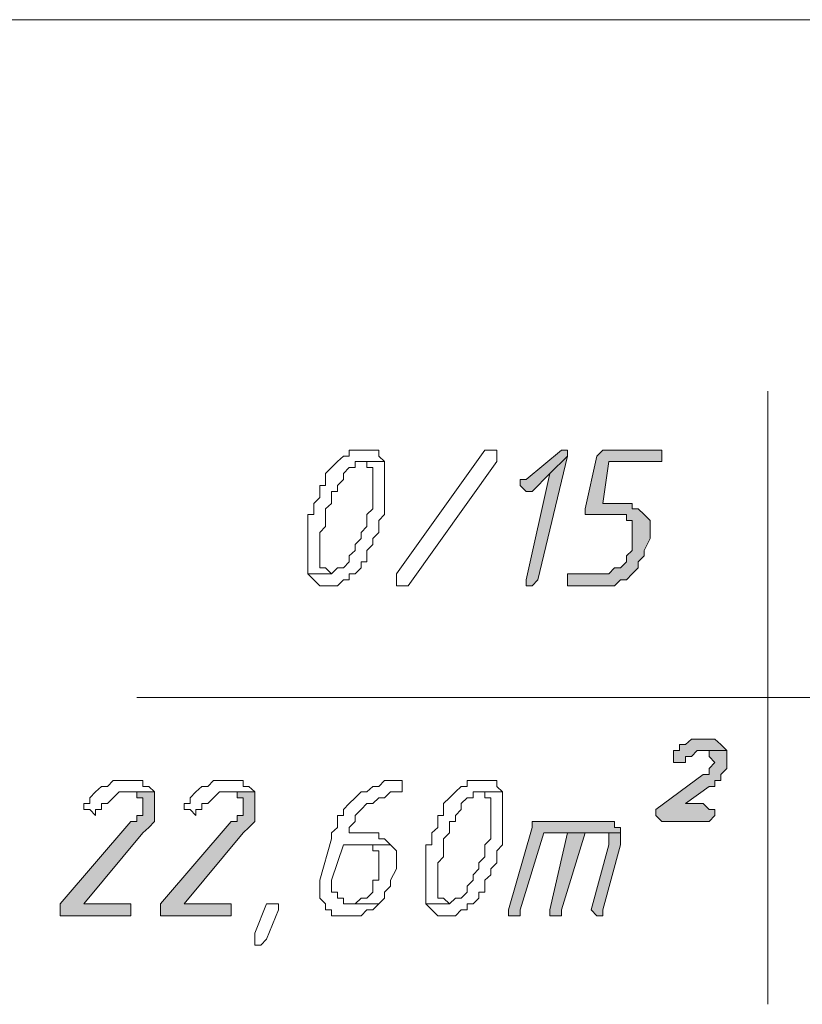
# Model space of a CAD drawing. Header units: inches. Extents: x -1441 to 3871, y -4351 to 2413.
# Tile 223 of 256: x 530 to 587, y 481 to 552. Entities that reach past the tile are written whole.
import ezdxf

# ---------------------------------------------------------------- set-up
doc = ezdxf.new("R2010")
doc.units = ezdxf.units.IN
doc.header["$MEASUREMENT"] = 0
doc.layers.add('at_Entity', color=7, linetype='Continuous')
doc.layers.add('at_Solid', color=7, linetype='Continuous')

msp = doc.modelspace()

# ---------------------------------------------------------------- hatches: boundary and pattern name
at = {"layer": 'at_Solid', "lineweight": 15}
for points in [[(569.37969, 520.69345), (566.84182, 518.59445), (566.41725, 518.59445), (566.41725, 518.16512), (566.84182, 517.73578), (567.26639, 517.73578), (568.53532, 519.02379), (569.80426, 520.26411), (569.80426, 520.69345)], [(576.15371, 520.69345), (572.3469, 520.69345), (571.92234, 520.26411), (571.07797, 516.49546), (571.07797, 516.06612), (573.61584, 516.06612), (574.04041, 516.06612), (574.04041, 515.63678), (574.46021, 515.63678), (574.46021, 513.49009), (574.04041, 513.10845), (574.04041, 512.67911), (573.61584, 512.24977), (573.19127, 512.24977), (572.77147, 511.82043), (569.80426, 511.82043), (569.80426, 510.96175), (572.3469, 510.96175), (573.19127, 510.96175), (573.61584, 511.39109), (574.04041, 511.39109), (574.46021, 511.82043), (574.88478, 512.24977), (574.88478, 512.67911), (575.30935, 513.10845), (575.30935, 513.49009), (575.73392, 514.34876), (575.73392, 515.63678), (575.30935, 516.06612), (574.88478, 516.49546), (574.46021, 516.49546), (574.46021, 516.8771), (572.3469, 516.8771), (572.77147, 519.88247), (576.57828, 519.88247), (576.57828, 520.69345)], [(569.80426, 520.26411), (568.53532, 519.02379), (566.84182, 511.39109), (566.84182, 510.96175), (567.26639, 510.96175), (567.69096, 511.39109)], [(579.54073, 499.94204), (579.11616, 499.94204), (578.69636, 499.94204), (578.27179, 499.56041), (577.84722, 499.56041), (577.84722, 499.13107), (577.42265, 499.13107), (577.42265, 498.27239), (577.84722, 498.27239), (578.27179, 498.27239), (578.27179, 498.70173), (578.69636, 498.70173), (579.11616, 499.13107), (581.23423, 499.13107), (580.80966, 499.56041), (580.38509, 499.94204), (579.96529, 499.94204)], [(581.23423, 499.13107), (579.54073, 499.13107), (579.96529, 499.13107), (579.96529, 498.70173), (580.38509, 498.27239), (579.96529, 497.84305), (579.96529, 497.41371), (579.54073, 497.41371), (576.15371, 494.88538), (576.15371, 494.45604), (576.57828, 494.0267), (579.96529, 494.0267), (580.38509, 494.45604), (580.38509, 494.88538), (579.96529, 494.88538), (579.54073, 495.31472), (578.27179, 495.31472), (579.96529, 496.55503), (580.38509, 496.55503), (580.38509, 496.98437), (580.80966, 496.98437), (580.80966, 497.41371), (581.23423, 497.84305), (581.23423, 498.70173)], [(540.17507, 496.17339), (538.05699, 496.17339), (538.90613, 496.17339), (538.90613, 495.74405), (539.32593, 495.74405), (539.32593, 494.45604), (538.90613, 494.45604), (538.90613, 494.0267), (538.48156, 494.0267), (533.40105, 488.11135), (533.40105, 487.25267), (538.05699, 487.25267), (538.48156, 487.25267), (538.48156, 488.11135), (538.05699, 488.11135), (535.09455, 488.11135), (539.32593, 493.21572), (539.75527, 493.59736), (540.17507, 494.0267), (540.17507, 495.74405)], [(547.36889, 496.17339), (545.25558, 496.17339), (546.09995, 496.17339), (546.09995, 495.74405), (546.52452, 495.74405), (546.52452, 494.45604), (546.09995, 494.45604), (546.09995, 494.0267), (545.68015, 494.0267), (540.59964, 488.11135), (540.59964, 487.25267), (545.25558, 487.25267), (545.68015, 487.25267), (545.68015, 488.11135), (545.25558, 488.11135), (542.29314, 488.11135), (546.52452, 493.21572), (546.94909, 493.59736), (547.36889, 494.0267), (547.36889, 495.74405)], [(572.3469, 494.0267), (567.26639, 494.0267), (567.26639, 493.59736), (565.57288, 487.68201), (565.57288, 487.25267), (565.99745, 487.25267), (566.41725, 487.25267), (566.41725, 487.68201), (568.11076, 493.21572), (573.61584, 493.21572), (573.61584, 493.59736), (573.19127, 493.59736), (573.19127, 494.0267), (572.77147, 494.0267)], [(569.80426, 493.21572), (568.53532, 487.68201), (568.53532, 487.25267), (568.95989, 487.25267), (569.37969, 487.25267), (569.37969, 487.68201), (571.07797, 493.21572), (571.92234, 493.21572)], [(573.61584, 493.21572), (569.80426, 493.21572), (571.92234, 493.21572), (572.77147, 493.21572), (572.77147, 492.35704), (571.49777, 487.68201), (571.92234, 487.25267), (572.3469, 487.25267), (572.3469, 487.68201), (573.61584, 492.35704), (573.61584, 492.78638)]]:
    msp.add_hatch(color=7, dxfattribs=at).paths.add_polyline_path(points)

# ---------------------------------------------------------------- linework, layer by layer
at = {"layer": 'at_Entity', "color": 7, "lineweight": 15}
for p, q in [((1049.39074, 551.60589), (314.98652, 551.60589)), ((584.19667, 524.93914), (584.19667, 480.90799)), ((554.56748, 520.69345), (554.14291, 520.69345)), ((554.14291, 520.69345), (554.14291, 520.26411)), ((554.99205, 520.69345), (554.56748, 520.69345)), ((555.41185, 520.69345), (554.99205, 520.69345)), ((555.83642, 520.69345), (555.41185, 520.69345)), ((555.41185, 520.69345), (555.41185, 520.69345)), ((556.26099, 520.69345), (555.83642, 520.69345)), ((556.26099, 520.26411), (556.26099, 520.69345)), ((557.52992, 511.82043), (563.87938, 520.69345)), ((563.87938, 520.69345), (564.30395, 520.69345)), ((564.30395, 520.69345), (564.72851, 520.69345)), ((564.72851, 520.69345), (564.72851, 519.88247)), ((569.37969, 520.69345), (566.84182, 518.59445)), ((569.37969, 520.69345), (569.37969, 520.69345)), ((569.80426, 520.69345), (569.37969, 520.69345)), ((569.80426, 520.26411), (569.80426, 520.69345)), ((572.3469, 520.69345), (571.92234, 520.26411)), ((576.15371, 520.69345), (572.3469, 520.69345)), ((572.3469, 520.69345), (572.3469, 520.69345)), ((576.57828, 520.69345), (576.15371, 520.69345)), ((576.57828, 519.88247), (576.57828, 520.69345)), ((553.29854, 519.88247), (552.87398, 519.45313)), ((553.72311, 520.26411), (553.29854, 519.88247)), ((553.29854, 519.88247), (553.29854, 519.88247)), ((554.14291, 520.26411), (553.72311, 520.26411)), ((553.72311, 520.26411), (553.72311, 520.26411)), ((554.56748, 519.45313), (554.56748, 519.88247)), ((554.56748, 519.88247), (554.99205, 519.88247)), ((556.68556, 519.88247), (554.99205, 519.88247)), ((554.99205, 519.88247), (555.41185, 519.88247)), ((554.99205, 519.88247), (556.68556, 519.88247)), ((555.41185, 519.88247), (555.41185, 519.45313)), ((556.68556, 519.88247), (556.26099, 520.26411)), ((556.68556, 516.06612), (556.68556, 519.88247)), ((556.68556, 519.88247), (556.68556, 519.88247)), ((564.72851, 519.88247), (558.37429, 510.96175)), ((567.69096, 511.39109), (569.80426, 520.26411)), ((569.80426, 520.26411), (568.53532, 519.02379)), ((568.53532, 519.02379), (569.80426, 520.26411)), ((571.92234, 520.26411), (571.07797, 516.49546)), ((572.3469, 516.8771), (572.77147, 519.88247)), ((572.77147, 519.88247), (576.57828, 519.88247)), ((552.87398, 519.45313), (552.44941, 519.02379)), ((552.44941, 519.02379), (552.44941, 518.16512)), ((552.87398, 519.45313), (552.87398, 519.45313)), ((553.72311, 519.02379), (554.14291, 519.45313)), ((553.72311, 518.59445), (553.72311, 519.02379)), ((554.14291, 519.45313), (554.56748, 519.45313)), ((555.41185, 519.45313), (555.83642, 519.45313)), ((555.83642, 519.45313), (555.83642, 516.49546)), ((568.53532, 519.02379), (566.84182, 511.39109)), ((567.26639, 517.73578), (568.53532, 519.02379)), ((553.29854, 518.16512), (553.72311, 518.59445)), ((566.84182, 518.59445), (566.41725, 518.59445)), ((566.41725, 518.59445), (566.41725, 518.16512)), ((552.44941, 518.16512), (552.02961, 518.16512)), ((552.02961, 518.16512), (552.02961, 517.30644)), ((552.87398, 516.8771), (552.87398, 517.73578)), ((552.87398, 517.73578), (553.29854, 517.73578)), ((553.29854, 517.73578), (553.29854, 518.16512)), ((566.41725, 518.16512), (566.84182, 517.73578)), ((566.84182, 517.73578), (567.26639, 517.73578)), ((552.02961, 517.30644), (551.60504, 516.8771)), ((551.60504, 516.8771), (551.60504, 516.06612)), ((552.44941, 516.49546), (552.87398, 516.8771)), ((574.46021, 516.8771), (572.3469, 516.8771)), ((574.46021, 516.49546), (574.46021, 516.8771)), ((552.44941, 515.20744), (552.44941, 516.49546)), ((555.83642, 516.49546), (555.41185, 516.06612)), ((571.07797, 516.49546), (571.07797, 516.06612)), ((574.88478, 516.49546), (574.46021, 516.49546)), ((575.30935, 516.06612), (574.88478, 516.49546)), ((551.60504, 516.06612), (551.18047, 516.06612)), ((551.18047, 516.06612), (551.18047, 511.82043)), ((555.41185, 516.06612), (555.41185, 515.20744)), ((556.26099, 515.63678), (556.68556, 516.06612)), ((556.26099, 514.7781), (556.26099, 515.63678)), ((571.07797, 516.06612), (573.61584, 516.06612)), ((573.61584, 516.06612), (574.04041, 516.06612)), ((574.04041, 516.06612), (574.04041, 515.63678)), ((574.04041, 515.63678), (574.46021, 515.63678)), ((574.46021, 515.63678), (574.46021, 513.49009)), ((575.73392, 515.63678), (575.30935, 516.06612)), ((575.30935, 516.06612), (575.30935, 516.06612)), ((575.73392, 514.34876), (575.73392, 515.63678)), ((552.02961, 514.7781), (552.44941, 515.20744)), ((552.02961, 512.24977), (552.02961, 514.7781)), ((555.41185, 515.20744), (554.99205, 514.7781)), ((554.99205, 514.7781), (554.99205, 514.34876)), ((555.83642, 514.34876), (556.26099, 514.7781)), ((554.99205, 514.34876), (554.56748, 513.91943)), ((555.83642, 513.91943), (555.83642, 514.34876)), ((575.30935, 513.49009), (575.73392, 514.34876)), ((554.56748, 513.49009), (554.14291, 513.10845)), ((554.56748, 513.91943), (554.56748, 513.49009)), ((555.41185, 513.49009), (555.83642, 513.91943)), ((555.41185, 512.67911), (555.41185, 513.49009)), ((574.46021, 513.49009), (574.04041, 513.10845)), ((575.30935, 513.10845), (575.30935, 513.49009)), ((554.14291, 512.67911), (553.72311, 512.24977)), ((554.14291, 513.10845), (554.14291, 512.67911)), ((554.99205, 512.24977), (554.99205, 512.67911)), ((554.99205, 512.67911), (555.41185, 512.67911)), ((574.04041, 512.67911), (573.61584, 512.24977)), ((574.04041, 513.10845), (574.04041, 512.67911)), ((574.88478, 512.67911), (575.30935, 513.10845)), ((574.88478, 512.24977), (574.88478, 512.67911)), ((552.44941, 512.24977), (552.02961, 512.24977)), ((552.87398, 511.82043), (552.44941, 512.24977)), ((553.29854, 512.24977), (552.87398, 511.82043)), ((553.72311, 512.24977), (553.29854, 512.24977)), ((553.29854, 512.24977), (553.29854, 512.24977)), ((554.56748, 511.82043), (554.99205, 512.24977)), ((573.19127, 512.24977), (572.77147, 511.82043)), ((573.61584, 512.24977), (573.19127, 512.24977)), ((574.46021, 511.82043), (574.88478, 512.24977)), ((552.87398, 511.82043), (551.18047, 511.82043)), ((551.18047, 511.82043), (551.60504, 511.39109)), ((551.18047, 511.82043), (552.87398, 511.82043)), ((551.60504, 511.39109), (551.60504, 511.39109)), ((551.60504, 511.39109), (552.02961, 510.96175)), ((552.87398, 511.82043), (552.87398, 511.82043)), ((553.29854, 510.96175), (553.72311, 511.39109)), ((553.72311, 511.39109), (554.14291, 511.39109)), ((554.14291, 511.39109), (554.14291, 511.82043)), ((554.14291, 511.82043), (554.56748, 511.82043)), ((554.56748, 511.82043), (554.56748, 511.82043)), ((557.52992, 511.39109), (557.52992, 511.82043)), ((557.52992, 510.96175), (557.52992, 511.39109)), ((557.52992, 511.39109), (557.52992, 511.39109)), ((566.84182, 511.39109), (566.84182, 510.96175)), ((567.26639, 510.96175), (567.69096, 511.39109)), ((572.77147, 511.82043), (569.80426, 511.82043)), ((569.80426, 511.82043), (569.80426, 510.96175)), ((573.19127, 510.96175), (573.61584, 511.39109)), ((573.61584, 511.39109), (574.04041, 511.39109)), ((574.04041, 511.39109), (574.46021, 511.82043)), ((574.04041, 511.39109), (574.04041, 511.39109)), ((574.46021, 511.82043), (574.46021, 511.82043)), ((552.02961, 510.96175), (552.44941, 510.96175)), ((552.44941, 510.96175), (552.87398, 510.96175)), ((552.87398, 510.96175), (553.29854, 510.96175)), ((553.29854, 510.96175), (553.29854, 510.96175)), ((557.95449, 510.96175), (557.52992, 510.96175)), ((558.37429, 510.96175), (557.95449, 510.96175)), ((566.84182, 510.96175), (567.26639, 510.96175)), ((567.26639, 510.96175), (567.26639, 510.96175)), ((569.80426, 510.96175), (572.3469, 510.96175)), ((572.3469, 510.96175), (573.19127, 510.96175)), ((573.19127, 510.96175), (573.19127, 510.96175)), ((538.90613, 502.94742), (677.3204, 502.94742)), ((578.69636, 499.94204), (578.27179, 499.56041)), ((579.11616, 499.94204), (578.69636, 499.94204)), ((578.69636, 499.94204), (578.69636, 499.94204)), ((579.54073, 499.94204), (579.11616, 499.94204)), ((579.96529, 499.94204), (579.54073, 499.94204)), ((580.38509, 499.94204), (579.96529, 499.94204)), ((580.80966, 499.56041), (580.38509, 499.94204)), ((577.84722, 499.13107), (577.42265, 499.13107)), ((577.42265, 499.13107), (577.42265, 498.27239)), ((578.27179, 499.56041), (577.84722, 499.56041)), ((577.84722, 499.56041), (577.84722, 499.13107)), ((578.69636, 498.70173), (579.11616, 499.13107)), ((579.11616, 499.13107), (581.23423, 499.13107)), ((581.23423, 499.13107), (579.54073, 499.13107)), ((579.54073, 499.13107), (579.96529, 499.13107)), ((579.96529, 499.13107), (579.96529, 498.70173)), ((581.23423, 499.13107), (580.80966, 499.56041)), ((580.80966, 499.56041), (580.80966, 499.56041)), ((581.23423, 498.70173), (581.23423, 499.13107)), ((578.27179, 498.27239), (578.27179, 498.70173)), ((578.27179, 498.70173), (578.69636, 498.70173)), ((578.69636, 498.70173), (578.69636, 498.70173)), ((579.96529, 498.70173), (580.38509, 498.27239)), ((581.23423, 497.84305), (581.23423, 498.70173)), ((577.42265, 498.27239), (577.84722, 498.27239)), ((577.84722, 498.27239), (578.27179, 498.27239)), ((580.38509, 498.27239), (579.96529, 497.84305)), ((579.96529, 497.84305), (579.96529, 497.41371)), ((580.38509, 498.27239), (580.38509, 498.27239)), ((580.80966, 497.41371), (581.23423, 497.84305)), ((579.54073, 497.41371), (576.15371, 494.88538)), ((579.96529, 497.41371), (579.54073, 497.41371)), ((580.80966, 496.98437), (580.80966, 497.41371)), ((536.36349, 496.55503), (535.94369, 496.17339)), ((536.78806, 496.55503), (536.36349, 496.55503)), ((536.36349, 496.55503), (536.36349, 496.55503)), ((537.21263, 496.98437), (536.78806, 496.55503)), ((537.63719, 496.98437), (537.21263, 496.98437)), ((538.48156, 496.98437), (537.63719, 496.98437)), ((539.32593, 496.98437), (538.48156, 496.98437)), ((538.48156, 496.98437), (538.48156, 496.98437)), ((539.32593, 496.55503), (539.32593, 496.98437)), ((539.75527, 496.55503), (539.32593, 496.55503)), ((540.17507, 496.17339), (539.75527, 496.55503)), ((543.56208, 496.55503), (543.13751, 496.17339)), ((543.98665, 496.55503), (543.56208, 496.55503)), ((543.56208, 496.55503), (543.56208, 496.55503)), ((544.40645, 496.98437), (543.98665, 496.55503)), ((544.83102, 496.98437), (544.40645, 496.98437)), ((545.68015, 496.98437), (544.83102, 496.98437)), ((546.52452, 496.98437), (545.68015, 496.98437)), ((545.68015, 496.98437), (545.68015, 496.98437)), ((546.52452, 496.55503), (546.52452, 496.98437)), ((546.94909, 496.55503), (546.52452, 496.55503)), ((547.36889, 496.17339), (546.94909, 496.55503)), ((555.83642, 496.55503), (555.41185, 496.17339)), ((556.26099, 496.55503), (555.83642, 496.55503)), ((555.83642, 496.55503), (555.83642, 496.55503)), ((556.68556, 496.98437), (556.26099, 496.55503)), ((557.10535, 496.98437), (556.68556, 496.98437)), ((556.68556, 496.98437), (556.68556, 496.98437)), ((557.52992, 496.98437), (557.10535, 496.98437)), ((557.95449, 496.98437), (557.52992, 496.98437)), ((557.52992, 496.98437), (557.52992, 496.98437)), ((557.95449, 496.17339), (557.95449, 496.98437)), ((562.18587, 496.55503), (561.76607, 496.17339)), ((562.61044, 496.55503), (562.18587, 496.55503)), ((562.18587, 496.55503), (562.18587, 496.55503)), ((563.03501, 496.98437), (562.61044, 496.98437)), ((562.61044, 496.98437), (562.61044, 496.55503)), ((563.45481, 496.98437), (563.03501, 496.98437)), ((563.87938, 496.98437), (563.45481, 496.98437)), ((564.30395, 496.98437), (563.87938, 496.98437)), ((563.87938, 496.98437), (563.87938, 496.98437)), ((564.72851, 496.98437), (564.30395, 496.98437)), ((564.72851, 496.55503), (564.72851, 496.98437)), ((565.14831, 496.17339), (564.72851, 496.55503)), ((578.27179, 495.31472), (579.96529, 496.55503)), ((579.96529, 496.55503), (580.38509, 496.55503)), ((580.38509, 496.55503), (580.38509, 496.98437)), ((580.38509, 496.98437), (580.80966, 496.98437)), ((535.94369, 496.17339), (535.51912, 495.74405)), ((535.51912, 495.74405), (535.51912, 495.31472)), ((535.94369, 496.17339), (535.94369, 496.17339)), ((536.78806, 495.31472), (537.21263, 495.74405)), ((537.21263, 495.74405), (537.63719, 496.17339)), ((537.21263, 495.74405), (537.21263, 495.74405)), ((537.63719, 496.17339), (540.17507, 496.17339)), ((540.17507, 496.17339), (538.05699, 496.17339)), ((538.05699, 496.17339), (538.90613, 496.17339)), ((538.90613, 496.17339), (538.90613, 495.74405)), ((538.90613, 495.74405), (539.32593, 495.74405)), ((539.32593, 495.74405), (539.32593, 494.45604)), ((540.17507, 495.74405), (540.17507, 496.17339)), ((540.17507, 494.0267), (540.17507, 495.74405)), ((543.13751, 496.17339), (542.71771, 495.74405)), ((542.71771, 495.74405), (542.71771, 495.31472)), ((543.13751, 496.17339), (543.13751, 496.17339)), ((543.98665, 495.31472), (544.40645, 495.74405)), ((544.40645, 495.74405), (544.83102, 496.17339)), ((544.40645, 495.74405), (544.40645, 495.74405)), ((544.83102, 496.17339), (547.36889, 496.17339)), ((547.36889, 496.17339), (545.25558, 496.17339)), ((545.25558, 496.17339), (546.09995, 496.17339)), ((546.09995, 496.17339), (546.09995, 495.74405)), ((546.09995, 495.74405), (546.52452, 495.74405)), ((546.52452, 495.74405), (546.52452, 494.45604)), ((547.36889, 495.74405), (547.36889, 496.17339)), ((547.36889, 494.0267), (547.36889, 495.74405)), ((554.56748, 495.74405), (554.14291, 495.31472)), ((554.99205, 496.17339), (554.56748, 495.74405)), ((554.56748, 495.74405), (554.56748, 495.74405)), ((555.41185, 496.17339), (554.99205, 496.17339)), ((554.99205, 496.17339), (554.99205, 496.17339)), ((555.83642, 495.31472), (556.26099, 495.74405)), ((556.26099, 495.74405), (556.68556, 495.74405)), ((556.68556, 495.74405), (557.10535, 496.17339)), ((557.10535, 496.17339), (557.52992, 496.17339)), ((557.52992, 496.17339), (557.95449, 496.17339)), ((561.3415, 495.74405), (560.91693, 495.31472)), ((561.76607, 496.17339), (561.3415, 495.74405)), ((561.3415, 495.74405), (561.3415, 495.74405)), ((561.76607, 496.17339), (561.76607, 496.17339)), ((562.18587, 495.31472), (562.61044, 495.74405)), ((562.61044, 495.74405), (563.03501, 495.74405)), ((563.03501, 495.74405), (563.03501, 496.17339)), ((563.03501, 496.17339), (563.45481, 496.17339)), ((565.14831, 496.17339), (563.45481, 496.17339)), ((563.45481, 496.17339), (563.87938, 496.17339)), ((563.45481, 496.17339), (565.14831, 496.17339)), ((563.87938, 496.17339), (563.87938, 495.74405)), ((563.87938, 495.74405), (564.30395, 495.74405)), ((564.30395, 495.74405), (564.30395, 492.78638)), ((565.14831, 492.35704), (565.14831, 496.17339)), ((565.14831, 496.17339), (565.14831, 496.17339)), ((535.51912, 495.31472), (535.09455, 495.31472)), ((535.09455, 495.31472), (535.09455, 494.88538)), ((535.09455, 494.88538), (535.51912, 494.88538)), ((535.51912, 494.88538), (535.51912, 494.88538)), ((535.51912, 494.88538), (535.94369, 494.45604)), ((535.94369, 494.45604), (535.94369, 494.88538)), ((535.94369, 494.88538), (536.36349, 494.88538)), ((536.36349, 494.88538), (536.36349, 495.31472)), ((536.36349, 495.31472), (536.78806, 495.31472)), ((536.78806, 495.31472), (536.78806, 495.31472)), ((542.71771, 495.31472), (542.29314, 495.31472)), ((542.29314, 495.31472), (542.29314, 494.88538)), ((542.29314, 494.88538), (542.71771, 494.88538)), ((542.71771, 494.88538), (542.71771, 494.88538)), ((542.71771, 494.88538), (543.13751, 494.45604)), ((543.13751, 494.45604), (543.13751, 494.88538)), ((543.13751, 494.88538), (543.56208, 494.88538)), ((543.56208, 494.88538), (543.56208, 495.31472)), ((543.56208, 495.31472), (543.98665, 495.31472)), ((543.98665, 495.31472), (543.98665, 495.31472)), ((554.14291, 495.31472), (553.72311, 494.88538)), ((553.72311, 494.88538), (553.72311, 494.45604)), ((554.14291, 495.31472), (554.14291, 495.31472)), ((554.56748, 494.45604), (554.99205, 494.88538)), ((554.99205, 494.88538), (555.41185, 495.31472)), ((554.99205, 494.88538), (554.99205, 494.88538)), ((555.41185, 495.31472), (555.83642, 495.31472)), ((555.83642, 495.31472), (555.83642, 495.31472)), ((560.91693, 495.31472), (560.91693, 494.45604)), ((561.76607, 494.45604), (562.18587, 494.88538)), ((562.18587, 494.88538), (562.18587, 495.31472)), ((576.15371, 494.88538), (576.15371, 494.45604)), ((579.54073, 495.31472), (578.27179, 495.31472)), ((579.96529, 494.88538), (579.54073, 495.31472)), ((580.38509, 494.88538), (579.96529, 494.88538)), ((580.38509, 494.45604), (580.38509, 494.88538)), ((539.32593, 494.45604), (538.90613, 494.45604)), ((538.90613, 494.45604), (538.90613, 494.0267)), ((546.52452, 494.45604), (546.09995, 494.45604)), ((546.09995, 494.45604), (546.09995, 494.0267)), ((553.72311, 494.45604), (553.29854, 494.45604)), ((553.29854, 494.45604), (553.29854, 493.59736)), ((554.56748, 494.0267), (554.56748, 494.45604)), ((560.91693, 494.45604), (560.49237, 494.45604)), ((560.49237, 494.45604), (560.49237, 493.59736)), ((561.76607, 494.0267), (561.76607, 494.45604)), ((576.15371, 494.45604), (576.57828, 494.0267)), ((579.96529, 494.0267), (580.38509, 494.45604)), ((538.48156, 494.0267), (533.40105, 488.11135)), ((538.90613, 494.0267), (538.48156, 494.0267)), ((539.32593, 493.21572), (539.75527, 493.59736)), ((539.75527, 493.59736), (540.17507, 494.0267)), ((539.75527, 493.59736), (539.75527, 493.59736)), ((545.68015, 494.0267), (540.59964, 488.11135)), ((546.09995, 494.0267), (545.68015, 494.0267)), ((546.52452, 493.21572), (546.94909, 493.59736)), ((546.94909, 493.59736), (547.36889, 494.0267)), ((546.94909, 493.59736), (546.94909, 493.59736)), ((553.29854, 493.59736), (552.87398, 493.21572)), ((554.14291, 493.59736), (554.56748, 494.0267)), ((554.14291, 493.21572), (554.14291, 493.59736)), ((560.49237, 493.59736), (560.07257, 493.21572)), ((561.3415, 493.21572), (561.3415, 494.0267)), ((561.3415, 494.0267), (561.76607, 494.0267)), ((567.26639, 493.59736), (565.57288, 487.68201)), ((572.3469, 494.0267), (567.26639, 494.0267)), ((567.26639, 494.0267), (567.26639, 493.59736)), ((572.77147, 494.0267), (572.3469, 494.0267)), ((573.19127, 494.0267), (572.77147, 494.0267)), ((572.77147, 494.0267), (572.77147, 494.0267)), ((573.19127, 493.59736), (573.19127, 494.0267)), ((573.61584, 493.59736), (573.19127, 493.59736)), ((573.61584, 493.21572), (573.61584, 493.59736)), ((576.57828, 494.0267), (579.96529, 494.0267)), ((535.09455, 488.11135), (539.32593, 493.21572)), ((539.32593, 493.21572), (539.32593, 493.21572)), ((542.29314, 488.11135), (546.52452, 493.21572)), ((546.52452, 493.21572), (546.52452, 493.21572)), ((552.87398, 492.78638), (552.02961, 489.82871)), ((552.87398, 493.21572), (552.87398, 492.78638)), ((556.26099, 493.21572), (554.14291, 493.21572)), ((556.26099, 492.78638), (556.26099, 493.21572)), ((556.68556, 492.78638), (556.26099, 492.78638)), ((557.10535, 492.35704), (556.68556, 492.78638)), ((560.07257, 493.21572), (560.07257, 492.35704)), ((560.91693, 492.78638), (561.3415, 493.21572)), ((560.91693, 491.49836), (560.91693, 492.78638)), ((564.30395, 492.78638), (563.87938, 492.35704)), ((566.41725, 487.68201), (568.11076, 493.21572)), ((568.11076, 493.21572), (573.61584, 493.21572)), ((569.80426, 493.21572), (568.53532, 487.68201)), ((569.37969, 487.68201), (571.07797, 493.21572)), ((571.92234, 493.21572), (569.80426, 493.21572)), ((573.61584, 493.21572), (569.80426, 493.21572)), ((569.80426, 493.21572), (571.92234, 493.21572)), ((571.07797, 493.21572), (571.92234, 493.21572)), ((571.92234, 493.21572), (572.77147, 493.21572)), ((572.77147, 493.21572), (572.77147, 492.35704)), ((573.61584, 492.78638), (573.61584, 493.21572)), ((573.61584, 492.35704), (573.61584, 492.78638)), ((552.87398, 489.82871), (553.72311, 492.35704)), ((553.72311, 492.35704), (557.10535, 492.35704)), ((557.10535, 492.35704), (554.99205, 492.35704)), ((554.99205, 492.35704), (555.83642, 492.35704)), ((555.83642, 492.35704), (555.83642, 491.9277)), ((557.52992, 491.9277), (557.10535, 492.35704)), ((557.10535, 492.35704), (557.10535, 492.35704)), ((560.07257, 492.35704), (559.648, 492.35704)), ((559.648, 492.35704), (559.648, 488.11135)), ((563.87938, 492.35704), (563.87938, 491.49836)), ((564.72851, 491.9277), (565.14831, 492.35704)), ((572.77147, 492.35704), (571.49777, 487.68201)), ((572.3469, 487.68201), (573.61584, 492.35704)), ((555.83642, 491.9277), (556.26099, 491.9277)), ((556.26099, 491.9277), (556.26099, 489.82871)), ((557.52992, 490.63969), (557.52992, 491.9277)), ((560.49237, 491.06903), (560.91693, 491.49836)), ((563.87938, 491.49836), (563.45481, 491.06903)), ((564.72851, 491.06903), (564.72851, 491.9277)), ((560.49237, 488.54069), (560.49237, 491.06903)), ((563.45481, 491.06903), (563.45481, 490.63969)), ((564.30395, 490.63969), (564.72851, 491.06903)), ((557.10535, 489.82871), (557.52992, 490.63969)), ((563.45481, 490.63969), (563.03501, 490.21035)), ((563.03501, 490.21035), (563.03501, 489.82871)), ((563.87938, 489.82871), (564.30395, 490.21035)), ((564.30395, 490.21035), (564.30395, 490.63969)), ((552.02961, 489.82871), (552.02961, 488.54069)), ((552.87398, 488.97003), (552.87398, 489.82871)), ((556.26099, 489.82871), (555.83642, 489.82871)), ((555.83642, 489.82871), (555.83642, 488.97003)), ((556.68556, 488.97003), (557.10535, 489.39937)), ((557.10535, 489.39937), (557.10535, 489.82871)), ((563.03501, 489.82871), (562.61044, 489.39937)), ((562.61044, 489.39937), (562.61044, 488.97003)), ((563.87938, 488.97003), (563.87938, 489.82871)), ((552.02961, 488.54069), (552.44941, 488.11135)), ((553.29854, 488.97003), (552.87398, 488.97003)), ((553.29854, 488.54069), (553.29854, 488.97003)), ((553.72311, 488.54069), (553.29854, 488.54069)), ((553.72311, 488.11135), (553.72311, 488.54069)), ((554.99205, 488.54069), (554.56748, 488.11135)), ((555.41185, 488.54069), (554.99205, 488.54069)), ((555.83642, 488.97003), (555.41185, 488.54069)), ((556.26099, 488.11135), (556.68556, 488.54069)), ((556.68556, 488.54069), (556.68556, 488.97003)), ((560.91693, 488.54069), (560.49237, 488.54069)), ((561.3415, 488.11135), (560.91693, 488.54069)), ((561.76607, 488.54069), (561.3415, 488.11135)), ((562.18587, 488.54069), (561.76607, 488.54069)), ((561.76607, 488.54069), (561.76607, 488.54069)), ((562.61044, 488.97003), (562.18587, 488.54069)), ((563.03501, 488.11135), (563.45481, 488.54069)), ((563.45481, 488.54069), (563.45481, 488.97003)), ((563.45481, 488.97003), (563.87938, 488.97003)), ((533.40105, 488.11135), (533.40105, 487.25267)), ((538.05699, 488.11135), (535.09455, 488.11135)), ((538.48156, 488.11135), (538.05699, 488.11135)), ((538.48156, 487.25267), (538.48156, 488.11135)), ((540.59964, 488.11135), (540.59964, 487.25267)), ((545.25558, 488.11135), (542.29314, 488.11135)), ((545.68015, 488.11135), (545.25558, 488.11135)), ((545.68015, 487.25267), (545.68015, 488.11135)), ((547.36889, 486.01236), (548.21803, 488.11135)), ((548.21803, 488.11135), (548.6426, 488.11135)), ((548.21803, 488.11135), (548.21803, 488.11135)), ((548.6426, 488.11135), (549.06239, 488.11135)), ((549.06239, 488.11135), (549.06239, 487.68201)), ((552.44941, 488.11135), (552.44941, 487.68201)), ((554.14291, 488.11135), (553.72311, 488.11135)), ((554.56748, 488.11135), (554.14291, 488.11135)), ((554.14291, 488.11135), (556.26099, 488.11135)), ((556.26099, 488.11135), (554.14291, 488.11135)), ((555.83642, 487.68201), (556.26099, 488.11135)), ((556.26099, 488.11135), (556.26099, 488.11135)), ((561.3415, 488.11135), (559.648, 488.11135)), ((559.648, 488.11135), (560.07257, 487.68201)), ((559.648, 488.11135), (561.3415, 488.11135)), ((561.3415, 488.11135), (561.3415, 488.11135)), ((562.61044, 487.68201), (562.61044, 488.11135)), ((562.61044, 488.11135), (563.03501, 488.11135)), ((563.03501, 488.11135), (563.03501, 488.11135)), ((533.40105, 487.25267), (538.05699, 487.25267)), ((538.05699, 487.25267), (538.48156, 487.25267)), ((540.59964, 487.25267), (545.25558, 487.25267)), ((545.25558, 487.25267), (545.68015, 487.25267)), ((549.06239, 487.68201), (548.21803, 485.58302)), ((552.44941, 487.68201), (552.87398, 487.68201)), ((552.87398, 487.68201), (552.87398, 487.25267)), ((552.87398, 487.25267), (553.72311, 487.25267)), ((553.72311, 487.25267), (554.14291, 487.25267)), ((554.14291, 487.25267), (554.99205, 487.25267)), ((554.99205, 487.25267), (555.41185, 487.68201)), ((554.99205, 487.25267), (554.99205, 487.25267)), ((555.41185, 487.68201), (555.83642, 487.68201)), ((555.83642, 487.68201), (555.83642, 487.68201)), ((560.07257, 487.68201), (560.07257, 487.68201)), ((560.07257, 487.68201), (560.49237, 487.25267)), ((560.49237, 487.25267), (560.91693, 487.25267)), ((560.91693, 487.25267), (561.3415, 487.25267)), ((561.3415, 487.25267), (561.76607, 487.25267)), ((561.76607, 487.25267), (562.18587, 487.68201)), ((561.76607, 487.25267), (561.76607, 487.25267)), ((562.18587, 487.68201), (562.61044, 487.68201)), ((565.57288, 487.68201), (565.57288, 487.25267)), ((565.57288, 487.25267), (565.99745, 487.25267)), ((565.99745, 487.25267), (566.41725, 487.25267)), ((566.41725, 487.25267), (566.41725, 487.68201)), ((568.53532, 487.68201), (568.53532, 487.25267)), ((568.53532, 487.25267), (568.95989, 487.25267)), ((568.95989, 487.25267), (569.37969, 487.25267)), ((569.37969, 487.25267), (569.37969, 487.68201)), ((571.49777, 487.68201), (571.49777, 487.68201)), ((571.49777, 487.68201), (571.92234, 487.25267)), ((571.92234, 487.25267), (572.3469, 487.25267)), ((572.3469, 487.25267), (572.3469, 487.68201)), ((547.36889, 485.15368), (547.36889, 486.01236)), ((547.79346, 485.15368), (547.36889, 485.15368)), ((548.21803, 485.58302), (547.79346, 485.15368))]:
    msp.add_line(p, q, dxfattribs=at)

doc.saveas('drawing.dxf')
